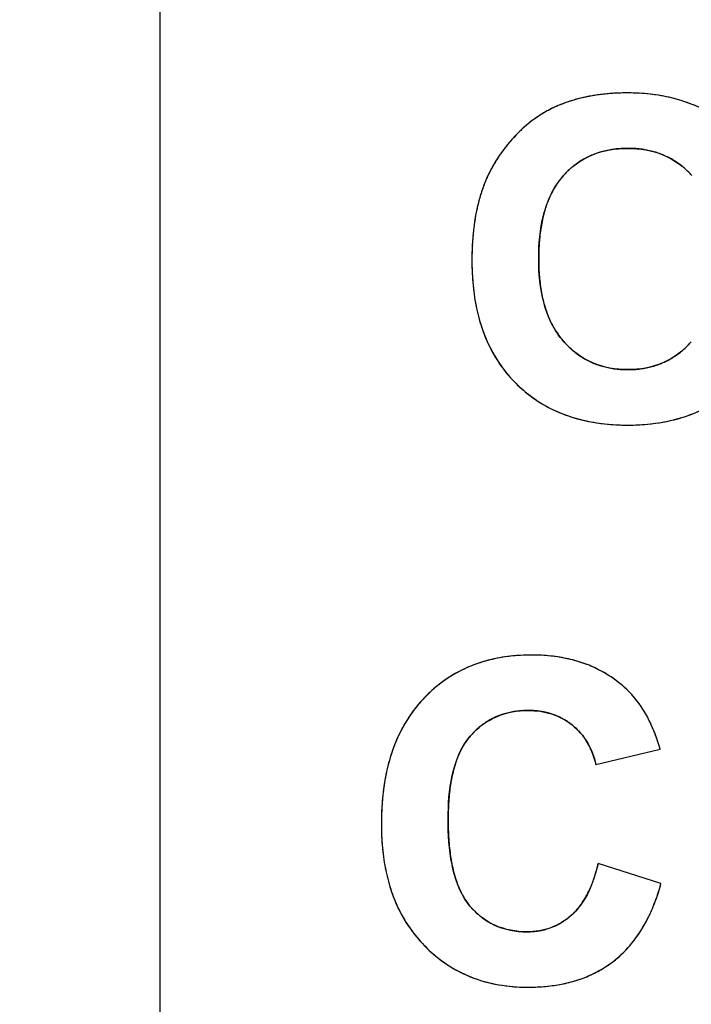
# Model space of a CAD drawing. Header units: millimetres. Extents: x 0 to 420, y 0 to 297.
# Tile 5 of 72: x 110.2 to 114.39, y 25.21 to 31.34. Entities that reach past the tile are written whole.
import ezdxf

# ---------------------------------------------------------------- set-up
doc = ezdxf.new("R2010")
doc.units = ezdxf.units.MM
doc.header["$LTSCALE"] = 23.1
doc.layers.get('0').update_dxf_attribs({"linetype": 'CONTINUOUS'})
doc.layers.add('03___PRT_ALL_CURVES', color=7, linetype='CONTINUOUS')
doc.layers.add('SCREEN_PRINTING', color=7, linetype='CONTINUOUS')
doc.styles.get("Standard").update_dxf_attribs({"font": 'txt', "width": 0.6})
doc.dimstyles.new('DIMSTYLE_1', dxfattribs={"dimtxt": 4, "dimasz": 2.6, "dimexe": 1.2, "dimexo": 0.1, "dimgap": 1, "dimtad": 1, "dimzin": 0, "dimdsep": 46, "dimtxsty": 'Standard', "dimblk": '_FILLED', "dimblk1": '_FILLED', "dimblk2": '_FILLED', "dimcen": 0.09, "dimazin": 0, "dimtp": 0.01, "dimtm": 0.01, "dimtfac": 1, "dimtofl": 0, "dimtmove": 0, "dimatfit": 3, "dimldrblk": '_FILLED', "dimfxl": 1, "dimtolj": 1, "dimtzin": 0, "dimarcsym": 0})

# ---------------------------------------------------------------- blocks, each defined once
blk = doc.blocks.new('_FILLED')
at = {"color": 0, "linetype": 'ByBlock'}
blk.add_solid([(0, 0), (-1, 0.1923), (-1, -0.1923)], dxfattribs=at)
blk = doc.blocks.new('*D5')
at = {"color": 2, "linetype": 'Continuous', "transparency": 16777216}
for p, q in [((112.7079, 130.3506), (86.2043, 130.3506)), ((87.4043, 130.3506), (87.4043, 69.9492)), ((87.4043, 9.5477), (87.4043, 69.9492)), ((112.7079, 9.5477), (86.2043, 9.5477))]:
    blk.add_line(p, q, dxfattribs=at)
at = {"color": 2, "linetype": 'Continuous', "transparency": 16777216, "xscale": 2.6, "yscale": 2.6, "zscale": 2.6}
for p, rotation in [((87.4043, 130.3506), 90), ((87.4043, 9.5477), 270)]:
    blk.add_blockref('_FILLED', p, dxfattribs=dict(at, rotation=rotation))
at = {"color": 2, "linetype": 'Continuous', "transparency": 16777216, "insert": (82.4043, 69.9492), "char_height": 4, "width": 14.4, "attachment_point": 2, "rotation": 90, "line_spacing_factor": 0.9}
blk.add_mtext('120.80', dxfattribs=at)

msp = doc.modelspace()

# ---------------------------------------------------------------- linework, layer by layer
at = {"color": 7, "linetype": 'Continuous'}
msp.add_line((111.0743, 104.0492), (111.0743, 20.1492), dxfattribs=at)
at = {"layer": '03___PRT_ALL_CURVES', "color": 4, "linetype": 'Continuous'}
for p, q in [((113.7922, 26.7025), (114.1919, 26.798)), ((114.1974, 25.9604), (113.8058, 26.0845))]:
    msp.add_line(p, q, dxfattribs=at)
for centre, radius, start, end in [((113.9251, 29.9132), 0.9646, 106.3252, 108.38442), ((113.9344, 29.8816), 0.9975, 104.28725, 106.32475), ((113.9437, 29.8449), 1.0354, 102.27511, 104.28683), ((113.9527, 29.8035), 1.0778, 100.35787, 102.27518), ((113.961, 29.758), 1.124, 98.52401, 100.35794), ((113.9685, 29.7083), 1.1742, 96.76651, 98.52409), ((113.9751, 29.6523), 1.2306, 94.9601, 96.76564), ((113.9806, 29.5892), 1.2939, 93.22028, 94.96014), ((113.9844, 29.5202), 1.3631, 91.52749, 93.2202), ((113.9864, 29.4473), 1.436, 89.99346, 91.52843), ((113.9872, 29.5305), 1.3528, 86.84397, 90.02723), ((113.994, 29.6546), 1.2285, 83.65593, 86.8406), ((114.0054, 29.7573), 1.1252, 80.13407, 83.65737), ((114.0202, 29.8426), 1.0386, 76.44648, 80.13233), ((114.036, 29.9084), 0.971, 72.75585, 76.4427), ((113.8341, 30.1408), 0.7194, 116.73874, 118.7523), ((113.8305, 30.1478), 0.7115, 114.72471, 116.73819), ((113.8285, 30.1522), 0.7067, 112.7222, 114.72416), ((113.9074, 29.9636), 0.9111, 110.51019, 112.71699), ((113.9161, 29.9404), 0.9359, 108.38468, 110.50992), ((114.0515, 29.9584), 0.9186, 68.68783, 72.75534), ((114.0653, 29.9939), 0.8805, 64.56226, 68.68379), ((113.869, 30.0855), 0.7849, 124.75421, 126.70659), ((113.8567, 30.1033), 0.7632, 122.77407, 124.75376), ((113.8469, 30.1185), 0.7451, 120.76743, 122.7736), ((113.8394, 30.131), 0.7305, 118.75286, 120.76688), ((113.9469, 29.9919), 0.9067, 132.18361, 133.89176), ((113.9235, 30.0177), 0.8718, 130.51655, 132.18288), ((113.9027, 30.042), 0.8399, 128.63308, 130.5174), ((113.8843, 30.0651), 0.8104, 126.70703, 128.63274), ((113.9808, 29.9562), 0.9559, 137.30451, 138.9759), ((113.9921, 29.9457), 0.9714, 135.72913, 137.30447), ((113.9761, 29.9616), 0.9488, 133.89337, 135.73899), ((113.9571, 29.9758), 0.9252, 142.47137, 144.11348), ((113.9628, 29.9714), 0.9323, 140.75886, 142.47098), ((113.9708, 29.9649), 0.9426, 138.97599, 140.75839), ((113.9811, 29.951), 0.5867, 97.08336, 100.74212), ((113.9868, 29.9046), 0.6334, 93.47052, 97.08038), ((113.9903, 29.8464), 0.6917, 89.97282, 93.46849), ((113.991, 29.8466), 0.6916, 86.69807, 90.02597), ((113.9944, 29.906), 0.6321, 83.11408, 86.69814), ((114.0003, 29.9551), 0.5826, 79.28436, 83.11324), ((113.9531, 29.9787), 0.9202, 147.53374, 149.32111), ((113.9522, 29.9793), 0.9191, 145.7886, 147.53338), ((113.9536, 29.9783), 0.9208, 144.11374, 145.7883), ((113.9523, 30.0535), 0.4799, 117.39955, 121.70495), ((113.9546, 30.049), 0.4849, 113.17314, 117.39546), ((113.9596, 30.0372), 0.4977, 108.95005, 113.16893), ((113.9664, 30.0173), 0.5187, 104.78856, 108.94614), ((113.974, 29.9884), 0.5487, 100.74172, 104.78527), ((114.0076, 29.9936), 0.5434, 75.34813, 79.28124), ((114.015, 30.022), 0.514, 71.26746, 75.34512), ((114.0216, 30.0416), 0.4934, 67.04194, 71.26394), ((114.0263, 30.0529), 0.4811, 62.71013, 67.03769), ((114.0272, 30.0548), 0.4791, 54.1453, 62.69769), ((113.962, 29.9737), 0.9304, 150.9852, 152.58232), ((113.9564, 29.9768), 0.9241, 149.32135, 150.98499), ((113.9724, 30.0282), 0.5122, 130.38724, 134.51614), ((113.9602, 30.0424), 0.4934, 126.11211, 130.38383), ((113.9538, 30.0511), 0.4826, 121.70953, 126.10805), ((114.0183, 30.0423), 0.4944, 50.03696, 54.15369), ((114.0047, 30.0262), 0.5155, 45.92686, 50.03261), ((113.8942, 30.0028), 0.8567, 156.11009, 158.67334), ((113.9816, 29.964), 0.9522, 154.29121, 156.10036), ((113.97, 29.9695), 0.9395, 152.5828, 154.29061), ((113.9412, 30.0534), 0.4722, 138.44473, 143.23666), ((113.9911, 30.0092), 0.5389, 134.51849, 138.44905), ((113.9833, 30.0041), 0.5462, 41.86845, 45.9227), ((113.9435, 29.9836), 0.9096, 158.67374, 161.13053), ((113.9889, 30.0211), 0.5299, 147.83296, 152.08307), ((113.9603, 30.0392), 0.496, 143.24156, 147.83073), ((114.068, 29.9441), 1.0402, 163.48243, 165.74135), ((114.0012, 29.9639), 0.9705, 161.1308, 163.48213), ((114.082, 29.9767), 0.6331, 156.25409, 160.13972), ((114.0289, 30), 0.575, 152.08764, 156.25294), ((114.1439, 29.9248), 1.1185, 165.74075, 167.84559), ((114.148, 29.9528), 0.7033, 160.13834, 163.66142), ((114.3222, 29.8897), 1.3003, 169.81726, 171.70549), ((114.2281, 29.9066), 1.2047, 167.84508, 169.81728), ((114.3276, 29.9064), 0.8888, 167.06771, 170.0796), ((114.2296, 29.9289), 0.7883, 163.66388, 167.07141), ((114.4287, 29.8742), 1.4079, 171.70571, 173.5326), ((114.4423, 29.8863), 1.0052, 170.08, 172.93247), ((114.6824, 29.8496), 1.6628, 175.2736, 176.93382), ((114.5486, 29.8606), 1.5286, 173.53244, 175.27378), ((114.5781, 29.8695), 1.1421, 172.93129, 175.56728), ((114.8322, 29.8415), 1.8128, 176.93388, 178.53292), ((114.732, 29.8574), 1.2965, 175.5637, 177.89422), ((114.997, 29.8373), 1.9777, 178.53204, 180.01057), ((114.9031, 29.8511), 1.4677, 177.89241, 180.02165), ((114.679, 29.8362), 1.6597, 179.97663, 182.62892), ((114.8284, 29.85), 1.393, 179.97533, 182.33934), ((114.5147, 29.8287), 1.4952, 182.62849, 185.46097), ((114.6648, 29.8433), 1.2292, 182.33891, 184.85548), ((114.5262, 29.8315), 1.0901, 184.85641, 187.46735), ((114.3696, 29.8147), 1.3494, 185.45783, 188.66078), ((114.4059, 29.8157), 0.9688, 187.46383, 190.41465), ((114.2466, 29.7961), 1.2251, 188.66365, 191.90326), ((114.3016, 29.7965), 0.8628, 190.41485, 193.54462), ((114.2142, 29.7754), 0.7729, 193.54387, 196.93033), ((114.1419, 29.7534), 0.6972, 196.93098, 200.53068), ((114.1454, 29.7747), 1.1216, 191.90212, 195.46531), ((114.0829, 29.7314), 0.6343, 200.5304, 204.44959), ((114.0622, 29.7517), 1.0353, 195.46707, 199.1995), ((114.0373, 29.7107), 0.5842, 204.45409, 208.39881), ((114.003, 29.6921), 0.5452, 208.39894, 212.78256), ((113.9981, 29.7295), 0.9674, 199.20253, 203.02321), ((113.9786, 29.6765), 0.5163, 212.78761, 217.23953), ((113.9503, 29.7092), 0.9155, 203.0249, 207.12242), ((113.9642, 29.6656), 0.4982, 217.24517, 221.64542), ((114.0208, 29.7157), 0.5738, 221.63116, 225.52652), ((113.996, 29.6904), 0.5384, 225.52897, 229.59803), ((113.9764, 29.6963), 0.5473, 310.67514, 314.62124), ((113.9482, 29.7249), 0.5874, 314.62144, 318.22235), ((113.9174, 29.6924), 0.8786, 207.12652, 211.27711), ((113.9789, 29.6705), 0.5121, 229.60143, 233.79314), ((113.9686, 29.6564), 0.4947, 233.79754, 237.97787), ((114.0098, 29.6552), 0.4943, 302.24937, 306.51202), ((113.9968, 29.6727), 0.5161, 306.51623, 310.67241), ((113.899, 29.6813), 0.8571, 211.28148, 215.41513), ((113.893, 29.6771), 0.8498, 215.41931, 219.6969), ((113.9637, 29.6487), 0.4855, 237.98189, 242.2406), ((113.9631, 29.6476), 0.4842, 242.24503, 246.60636), ((113.9658, 29.6539), 0.4911, 246.61076, 250.89865), ((113.9706, 29.6679), 0.506, 250.9021, 255.01371), ((114.0117, 29.6589), 0.4969, 285.21902, 289.47668), ((114.0163, 29.6459), 0.4831, 289.48146, 293.7807), ((114.0182, 29.6415), 0.4783, 293.78559, 298.06703), ((114.0164, 29.6448), 0.482, 298.07153, 302.24425), ((113.8985, 29.6818), 0.857, 219.70164, 224.02109), ((113.9764, 29.6899), 0.5286, 255.01652, 258.96042), ((113.9825, 29.721), 0.5604, 258.96506, 262.95897), ((113.9876, 29.7623), 0.602, 262.96011, 266.69968), ((113.9904, 29.8115), 0.6512, 266.69774, 270.02236), ((113.991, 29.8071), 0.6469, 269.97175, 273.58878), ((113.9943, 29.7534), 0.5931, 273.59134, 277.34287), ((113.9996, 29.712), 0.5513, 277.34627, 281.17872), ((114.0058, 29.6809), 0.5197, 281.18116, 285.21589), ((113.9034, 29.686), 0.8634, 224.00209, 228.05252), ((113.888, 29.6691), 0.8405, 228.0559, 232.26448), ((113.8821, 29.6615), 0.8309, 232.26866, 236.56105), ((113.8842, 29.6648), 0.8349, 236.56547, 240.84564), ((113.8926, 29.68), 0.8523, 240.84914, 244.92994), ((113.9057, 29.708), 0.8831, 244.93403, 249.01706), ((113.9221, 29.7509), 0.9291, 249.02077, 253.04146), ((114.0584, 29.7353), 0.9138, 287.06728, 291.00467), ((114.0731, 29.6968), 0.8726, 291.00729, 295.16268), ((113.9397, 29.8087), 0.9895, 253.04207, 256.74302), ((113.9569, 29.8819), 1.0647, 256.74531, 260.33427), ((113.9726, 29.9744), 1.1585, 260.33653, 263.82305), ((113.9844, 30.0836), 1.2683, 263.82013, 266.89746), ((113.9914, 30.2132), 1.3982, 266.90133, 270.02701), ((113.9926, 30.1802), 1.3651, 269.97668, 272.88466), ((113.999, 30.055), 1.2397, 272.88184, 276.16176), ((114.0105, 29.9478), 1.132, 276.16349, 279.56294), ((114.0254, 29.8593), 1.0422, 279.5624, 283.27922), ((114.0421, 29.7885), 0.9695, 283.28248, 287.06478), ((113.3486, 26.4812), 0.8985, 104.12557, 108.05405), ((113.362, 26.4275), 0.9539, 100.22089, 104.12165), ((113.3747, 26.3569), 1.0257, 96.58573, 100.22001), ((113.3847, 26.2703), 1.1128, 93.20415, 96.58549), ((113.3905, 26.1658), 1.2174, 89.97463, 93.20301), ((113.3916, 26.2035), 1.1798, 86.98184, 90.02378), ((113.3968, 26.3033), 1.0799, 83.94676, 86.979), ((113.4057, 26.3872), 0.9955, 80.62031, 83.94797), ((113.4172, 26.4569), 0.9248, 77.28208, 80.61748), ((113.43, 26.5139), 0.8664, 73.59683, 77.28276), ((113.4432, 26.5587), 0.8198, 69.93759, 73.59324), ((113.3213, 26.5538), 0.8209, 116.3259, 120.62786), ((113.3266, 26.543), 0.833, 112.11207, 116.32157), ((113.3363, 26.519), 0.8588, 108.05724, 112.10856), ((113.455, 26.5913), 0.7851, 66.08794, 69.93569), ((113.4648, 26.6134), 0.7609, 62.11242, 66.08507), ((113.4709, 26.625), 0.7478, 58.26063, 62.10865), ((113.3311, 26.5397), 0.8381, 124.76498, 128.85239), ((113.3224, 26.5522), 0.8228, 120.63218, 124.76097), ((113.4723, 26.6273), 0.7451, 54.22547, 58.25732), ((113.4676, 26.621), 0.7529, 50.2397, 54.22194), ((113.3494, 26.517), 0.8673, 128.85667, 132.9497), ((113.456, 26.607), 0.7712, 46.47592, 50.23724), ((113.5982, 26.7568), 0.5645, 43.14668, 46.47338), ((113.3268, 26.5335), 0.8396, 136.9736, 141.10986), ((113.3799, 26.4844), 0.9119, 132.95373, 136.99498), ((113.5776, 26.7375), 0.5928, 40.06698, 43.14644), ((113.5518, 26.7158), 0.6265, 37.15224, 40.06651), ((113.331, 26.5302), 0.8449, 141.11441, 145.41766), ((113.3672, 26.4942), 0.5439, 93.62608, 97.32786), ((113.3703, 26.4442), 0.5939, 89.97095, 93.62247), ((113.3708, 26.4914), 0.5467, 87.26984, 90.0156), ((113.3724, 26.5255), 0.5126, 84.4947, 87.2685), ((113.5204, 26.692), 0.6659, 34.37948, 37.15185), ((113.4811, 26.6652), 0.7135, 31.54591, 34.37689), ((113.4334, 26.6359), 0.7695, 28.9259, 31.54664), ((113.3477, 26.5188), 0.8651, 145.42251, 149.74489), ((113.3439, 26.6025), 0.4327, 118.28691, 122.59018), ((113.3432, 26.6038), 0.4312, 113.97355, 118.28221), ((113.3456, 26.5982), 0.4374, 109.64678, 113.96874), ((113.3503, 26.5849), 0.4514, 105.376, 109.6422), ((113.3562, 26.5632), 0.4739, 101.20149, 105.37186), ((113.3622, 26.5331), 0.5047, 97.33002, 101.20003), ((113.3752, 26.555), 0.483, 81.48965, 84.49525), ((113.379, 26.5803), 0.4574, 78.34633, 81.48893), ((113.3832, 26.6007), 0.4365, 75.20163, 78.34436), ((113.3875, 26.6169), 0.4198, 71.81508, 75.20113), ((113.3913, 26.6287), 0.4074, 68.5481, 71.81237), ((113.3944, 26.6364), 0.3991, 65.02962, 68.54682), ((113.3962, 26.6403), 0.3948, 61.70835, 65.02711), ((113.3963, 26.6406), 0.3945, 58.13154, 61.7062), ((113.3943, 26.6375), 0.3982, 54.82865, 58.12978), ((113.3785, 26.6055), 0.8323, 26.47397, 28.9264), ((113.3156, 26.5742), 0.9025, 24.1657, 26.47437), ((113.3777, 26.5013), 0.8999, 149.74713, 153.73011), ((113.3765, 26.5614), 0.4852, 131.19785, 135.2319), ((113.3595, 26.5807), 0.4595, 126.95749, 131.19491), ((113.3489, 26.5947), 0.442, 122.59526, 126.95327), ((113.3899, 26.6312), 0.4059, 51.33259, 54.82588), ((113.3869, 26.6273), 0.4108, 48.12318, 51.34759), ((113.3928, 26.6339), 0.402, 44.65332, 48.12174), ((113.3959, 26.637), 0.3975, 37.92253, 44.65066), ((113.2439, 26.542), 0.9811, 21.98102, 24.16601), ((113.4221, 26.4795), 0.9493, 153.73429, 157.71268), ((113.3026, 26.623), 0.3891, 138.95434, 144.25717), ((113.4003, 26.5378), 0.5188, 135.23255, 138.94068), ((113.3925, 26.6344), 0.4019, 34.5549, 37.92027), ((113.3852, 26.6294), 0.4106, 31.25134, 34.55283), ((113.1626, 26.5092), 1.0688, 19.91218, 21.98136), ((113.071, 26.476), 1.1662, 17.95745, 19.91262), ((113.4843, 26.454), 1.0165, 157.71577, 161.57966), ((113.3789, 26.5737), 0.4801, 149.27188, 153.859), ((113.3343, 26.6002), 0.4281, 144.26272, 149.27042), ((113.3738, 26.6225), 0.4241, 27.9665, 31.24912), ((113.3579, 26.614), 0.4421, 24.86442, 27.96552), ((113.3368, 26.6043), 0.4652, 21.70069, 24.86164), ((112.9709, 26.4435), 1.2715, 16.19138, 17.9591), ((113.5632, 26.4277), 1.0997, 161.57866, 165.06234), ((113.5127, 26.5146), 0.6265, 158.01277, 161.88498), ((113.4375, 26.5449), 0.5454, 153.85811, 158.01173), ((113.3108, 26.5939), 0.4932, 18.904, 21.70211), ((113.2801, 26.5834), 0.5257, 16.12941, 18.90238), ((113.6618, 26.4015), 1.2018, 165.06621, 168.55411), ((113.6051, 26.4843), 0.7237, 161.87961, 165.25915), ((113.2417, 26.5723), 0.5657, 13.306, 16.12673), ((113.781, 26.3773), 1.3233, 168.5509, 171.61904), ((113.8522, 26.4272), 0.9774, 168.47563, 171.25837), ((113.7177, 26.4547), 0.8401, 165.26092, 168.48172), ((113.9229, 26.3565), 1.4668, 171.62249, 174.70009), ((114.005, 26.4036), 1.132, 171.25481, 173.73428), ((114.0883, 26.341), 1.6329, 174.69556, 177.35306), ((114.1881, 26.3836), 1.3162, 173.73688, 176.17513), ((114.4024, 26.3691), 1.531, 176.16991, 178.27202), ((114.2794, 26.3323), 1.8242, 177.35599, 180.0257), ((114.6301, 26.3621), 1.7588, 178.2662, 180.0189), ((114.1281, 26.3308), 1.6729, 179.97848, 182.51489), ((114.8605, 26.3607), 1.9892, 179.97724, 181.80269), ((113.964, 26.3235), 1.5086, 182.51194, 185.36956), ((114.5763, 26.3517), 1.7049, 181.80024, 183.8254), ((113.8183, 26.3098), 1.3623, 185.3689, 188.44574), ((114.3296, 26.3351), 1.4576, 183.82387, 186.02671), ((114.1189, 26.3129), 1.2458, 186.02504, 188.42576), ((113.9403, 26.2864), 1.0652, 188.42413, 191.03856), ((113.6945, 26.2915), 1.2372, 188.4461, 191.7082), ((113.7833, 26.2556), 0.9052, 191.02945, 194.1684), ((112.7671, 26.3246), 1.0661, 345.05709, 346.98378), ((113.5921, 26.2703), 1.1325, 191.70929, 195.13466), ((113.6509, 26.2222), 0.7686, 194.17058, 197.4552), ((112.9688, 26.2669), 0.8563, 340.65153, 342.93578), ((112.8735, 26.2962), 0.956, 342.93476, 345.05903), ((113.5074, 26.2473), 1.0448, 195.13396, 198.90005), ((113.5426, 26.1881), 0.6551, 197.4481, 201.26318), ((113.4551, 26.154), 0.5612, 201.26571, 205.29696), ((113.1275, 26.2074), 0.6867, 335.46002, 338.09449), ((113.0539, 26.237), 0.766, 338.09563, 340.65435), ((112.8943, 26.3183), 1.3513, 342.20879, 344.64253), ((113.4415, 26.2249), 0.9752, 198.90491, 202.58952), ((113.386, 26.1213), 0.4848, 205.29039, 209.97362), ((113.3329, 26.0907), 0.4234, 209.97746, 214.97367), ((113.2415, 26.1522), 0.5601, 329.60183, 332.68103), ((113.1889, 26.1794), 0.6193, 332.67892, 335.46), ((113.0045, 26.2829), 1.2356, 339.7642, 342.20726), ((113.3925, 26.2045), 0.9221, 202.59042, 206.60034), ((113.2954, 26.0645), 0.3777, 214.97998, 220.22523), ((113.3935, 26.1477), 0.5063, 220.24345, 224.22641), ((113.3501, 26.0809), 0.43, 319.28451, 322.98376), ((113.3215, 26.1025), 0.4658, 322.98278, 326.33705), ((113.2859, 26.1262), 0.5086, 326.33903, 329.60151), ((113.101, 26.2473), 1.1327, 337.03015, 339.76664), ((113.3575, 26.187), 0.883, 206.60376, 210.74323), ((113.3691, 26.124), 0.4724, 224.22926, 228.37859), ((113.3524, 26.1053), 0.4472, 228.38229, 232.65993), ((113.3421, 26.0918), 0.4303, 232.66441, 237.00149), ((113.35, 26.0894), 0.436, 308.2498, 311.52023), ((113.388, 26.0464), 0.3787, 311.52549, 315.66413), ((113.3718, 26.0622), 0.4013, 315.66306, 319.27989), ((113.2558, 26.1776), 0.9629, 331.36757, 334.21019), ((113.1858, 26.2114), 1.0406, 334.21186, 337.02923), ((113.3368, 26.1748), 0.859, 210.74775, 214.82276), ((113.3371, 26.0842), 0.4212, 237.00627, 241.32085), ((113.3363, 26.0827), 0.4195, 241.32558, 245.80216), ((113.3386, 26.0881), 0.4253, 245.80719, 250.25425), ((113.3763, 26.0515), 0.3899, 290.41995, 294.04684), ((113.3761, 26.0519), 0.3903, 294.04932, 297.62105), ((113.3739, 26.0561), 0.395, 297.62376, 301.27903), ((113.3691, 26.0638), 0.4041, 301.28053, 304.68854), ((113.3614, 26.075), 0.4177, 304.6918, 308.24944), ((113.3154, 26.145), 0.895, 328.1819, 331.36957), ((113.3287, 26.1692), 0.8491, 214.82668, 219.06185), ((113.3319, 26.1719), 0.8533, 219.06641, 223.34367), ((113.3432, 26.1008), 0.4389, 250.25866, 254.58766), ((113.3488, 26.1215), 0.4603, 254.59125, 258.76293), ((113.3545, 26.1503), 0.4896, 258.76511, 262.70736), ((113.3593, 26.1878), 0.5275, 262.7099, 266.50693), ((113.3622, 26.2344), 0.5742, 266.50706, 270.02613), ((113.3626, 26.1427), 0.4824, 269.98348, 273.1423), ((113.3641, 26.115), 0.4547, 273.14269, 276.50231), ((113.3666, 26.093), 0.4326, 276.50556, 279.75101), ((113.3695, 26.0759), 0.4152, 279.75124, 283.30839), ((113.3725, 26.0633), 0.4023, 283.31122, 286.8076), ((113.3749, 26.0553), 0.3939, 286.80968, 290.41743), ((113.4042, 26.0868), 0.7887, 321.65729, 324.98351), ((113.3651, 26.1142), 0.8365, 324.9846, 328.17957), ((113.3879, 26.2242), 0.9299, 223.31954, 226.99149), ((113.4349, 26.0626), 0.7496, 318.14212, 321.65633), ((113.3542, 26.1881), 0.8805, 226.99271, 230.94375), ((113.3311, 26.1598), 0.844, 230.94672, 235.06562), ((113.4727, 26.027), 0.6977, 310.91553, 314.6401), ((113.4574, 26.0425), 0.7195, 314.64163, 318.13942), ((113.3181, 26.1413), 0.8214, 235.06993, 239.15035), ((113.4705, 26.033), 0.7038, 296.45333, 303.65949), ((113.4772, 26.0226), 0.6914, 303.67929, 307.40522), ((113.4815, 26.0169), 0.6843, 307.40884, 310.91221), ((113.3133, 26.1333), 0.8121, 239.15431, 243.2554), ((113.3148, 26.1364), 0.8155, 243.25955, 247.42771), ((113.3212, 26.1519), 0.8322, 247.43197, 251.59458), ((113.4445, 26.0891), 0.7657, 289.63012, 293.11457), ((113.4569, 26.06), 0.7341, 293.11812, 296.47154), ((113.3305, 26.1802), 0.8621, 251.59713, 255.50495), ((113.3412, 26.2218), 0.905, 255.50816, 259.34227), ((113.3519, 26.2789), 0.9632, 259.34549, 263.1132), ((113.3607, 26.3514), 1.0362, 263.11314, 266.57359), ((113.379, 26.3871), 1.0716, 274.73604, 277.55286), ((113.3899, 26.3045), 0.9883, 277.55601, 280.29993), ((113.4024, 26.2357), 0.9184, 280.29946, 283.25484), ((113.4164, 26.1762), 0.8573, 283.25452, 286.44846), ((113.4307, 26.1278), 0.8067, 286.45108, 289.63018), ((113.366, 26.4413), 1.1262, 266.577, 270.02592), ((113.3669, 26.5878), 1.2727, 269.9845, 272.21539), ((113.3709, 26.4839), 1.1688, 272.21285, 274.73814)]:
    msp.add_arc(centre, radius, start, end, dxfattribs=at)
at = {"layer": 'SCREEN_PRINTING', "color": 7, "linetype": 'Continuous'}
for p, q in [((113.7922, 26.7025), (114.1919, 26.798)), ((114.1974, 25.9604), (113.8058, 26.0845))]:
    msp.add_line(p, q, dxfattribs=at)
for points, knots in [([(113.9866, 30.8833), (113.8766, 30.8832), (113.7282, 30.8666), (113.5894, 30.8183), (113.5555, 30.804)], [0, 0, 0, 0, 0.749473, 1, 1, 1, 1]), ([(114.6933, 30.6091), (114.6481, 30.6557), (114.5474, 30.7395), (114.3137, 30.8559), (114.1159, 30.8833), (113.9866, 30.8833)], [0, 0, 0, 0, 0.25046, 0.500904, 1, 1, 1, 1]), ([(113.5878, 30.3666), (113.6374, 30.4225), (113.7634, 30.5144), (113.9158, 30.5381), (113.9907, 30.5381)], [0, 0, 0, 0, 0.499505, 1, 1, 1, 1]), ([(113.9907, 30.5381), (114.0648, 30.5381), (114.2159, 30.5148), (114.3407, 30.4238), (114.3901, 30.3687)], [0, 0, 0, 0, 0.500468, 1, 1, 1, 1]), ([(113.111, 30.3498), (113.0933, 30.3098), (113.0352, 30.1446), (113.0193, 29.9677), (113.0193, 29.8369)], [0, 0, 0, 0, 0.250487, 1, 1, 1, 1]), ([(113.4354, 29.8506), (113.4354, 29.9419), (113.4469, 30.0806), (113.507, 30.2544), (113.5575, 30.3324), (113.5878, 30.3666)], [0, 0, 0, 0, 0.4997, 0.749913, 1, 1, 1, 1]), ([(113.0193, 29.8369), (113.0193, 29.7015), (113.043, 29.495), (113.1521, 29.2445), (113.2351, 29.135), (113.2823, 29.0862)], [0, 0, 0, 0, 0.499357, 0.74969, 1, 1, 1, 1]), ([(113.5919, 29.3345), (113.5615, 29.3688), (113.5101, 29.4463), (113.4477, 29.6199), (113.4354, 29.759), (113.4354, 29.8506)], [0, 0, 0, 0, 0.25013, 0.500358, 1, 1, 1, 1]), ([(113.9907, 29.1602), (113.9163, 29.1602), (113.7647, 29.1859), (113.6414, 29.2791), (113.5919, 29.3345)], [0, 0, 0, 0, 0.500237, 1, 1, 1, 1]), ([(114.3863, 29.3335), (114.3372, 29.2785), (114.2151, 29.1856), (114.0645, 29.1602), (113.9907, 29.1602)], [0, 0, 0, 0, 0.499804, 1, 1, 1, 1]), ([(113.2823, 29.0862), (113.3275, 29.0395), (113.4288, 28.9558), (113.6642, 28.8414), (113.8624, 28.8151), (113.992, 28.8151)], [0, 0, 0, 0, 0.250424, 0.500844, 1, 1, 1, 1]), ([(113.992, 28.8151), (114.1208, 28.815), (114.3179, 28.842), (114.5508, 28.9577), (114.6509, 29.0417), (114.6956, 29.0883)], [0, 0, 0, 0, 0.499105, 0.749545, 1, 1, 1, 1]), ([(113.3911, 27.3833), (113.266, 27.3833), (113.0743, 27.3543), (112.8513, 27.2357), (112.7559, 27.1523), (112.713, 27.1064)], [0, 0, 0, 0, 0.498949, 0.749461, 1, 1, 1, 1]), ([(113.987, 27.1661), (113.9478, 27.2034), (113.8611, 27.2699), (113.6637, 27.3615), (113.499, 27.3833), (113.3911, 27.3833)], [0, 0, 0, 0, 0.250403, 0.5008, 1, 1, 1, 1]), ([(114.1919, 26.798), (114.1623, 26.8998), (114.106, 27.0342), (114.0128, 27.1417), (113.987, 27.1661)], [0, 0, 0, 0, 0.749203, 1, 1, 1, 1]), ([(112.713, 27.1064), (112.6656, 27.0555), (112.5831, 26.9411), (112.4774, 26.6818), (112.4552, 26.4704), (112.4552, 26.3315)], [0, 0, 0, 0, 0.250245, 0.500535, 1, 1, 1, 1]), ([(113.0091, 26.8785), (113.0534, 26.9294), (113.1651, 27.0151), (113.303, 27.0381), (113.3706, 27.0381)], [0, 0, 0, 0, 0.499716, 1, 1, 1, 1]), ([(113.3706, 27.0381), (113.4193, 27.0381), (113.5175, 27.0255), (113.6055, 26.9784), (113.6435, 26.9481)], [0, 0, 0, 0, 0.500351, 1, 1, 1, 1]), ([(113.6435, 26.9481), (113.6813, 26.9178), (113.7466, 26.8424), (113.781, 26.7498), (113.7922, 26.7025)], [0, 0, 0, 0, 0.499633, 1, 1, 1, 1]), ([(112.8713, 26.3615), (112.8713, 26.4523), (112.8824, 26.6326), (112.9499, 26.8105), (113.0091, 26.8785)], [0, 0, 0, 0, 0.501834, 1, 1, 1, 1]), ([(112.4552, 26.3315), (112.4552, 26.1974), (112.4782, 25.9931), (112.5843, 25.7444), (112.6652, 25.6351), (112.7113, 25.5862)], [0, 0, 0, 0, 0.499381, 0.749702, 1, 1, 1, 1]), ([(113.007, 25.8206), (112.9464, 25.8922), (112.8819, 26.0798), (112.8713, 26.267), (112.8713, 26.3615)], [0, 0, 0, 0, 0.498101, 1, 1, 1, 1]), ([(113.8058, 26.0845), (113.7852, 25.9955), (113.7432, 25.8759), (113.662, 25.7832), (113.6391, 25.7629)], [0, 0, 0, 0, 0.749046, 1, 1, 1, 1]), ([(113.8972, 25.4733), (113.9739, 25.5319), (114.1018, 25.6846), (114.1717, 25.8671), (114.1974, 25.9604)], [0, 0, 0, 0, 0.499265, 1, 1, 1, 1]), ([(113.3624, 25.6602), (113.2957, 25.6602), (113.1593, 25.6836), (113.0501, 25.7697), (113.007, 25.8206)], [0, 0, 0, 0, 0.50026, 1, 1, 1, 1]), ([(113.6391, 25.7629), (113.6016, 25.7298), (113.5139, 25.6759), (113.4125, 25.6602), (113.3624, 25.6602)], [0, 0, 0, 0, 0.499861, 1, 1, 1, 1]), ([(112.7113, 25.5862), (112.753, 25.542), (112.8453, 25.4614), (113.0601, 25.3448), (113.2455, 25.3151), (113.3665, 25.3151)], [0, 0, 0, 0, 0.250581, 0.50113, 1, 1, 1, 1]), ([(113.3665, 25.3151), (113.4602, 25.315), (113.6488, 25.3343), (113.823, 25.4166), (113.8972, 25.4733)], [0, 0, 0, 0, 0.50066, 1, 1, 1, 1])]:
    msp.add_open_spline(points, degree=3, knots=knots, dxfattribs=at)
for points in [[(113.5555, 30.804), (113.4585, 30.7634), (113.37, 30.6991), (113.2966, 30.6238)], [(113.2966, 30.6238), (113.2196, 30.5447), (113.1556, 30.4507), (113.111, 30.3498)]]:
    msp.add_open_spline(points, degree=3, dxfattribs=at)

# ---------------------------------------------------------------- dimensions: what is measured, and where the dimension line sits
at = {"color": 2, "linetype": 'Continuous'}
dim = msp.add_linear_dim(base=(87.4043, 9.5477), p1=(112.8079, 130.3506), p2=(112.8079, 9.5477), angle=270, dimstyle='DIMSTYLE_1', dxfattribs=at)
dim.commit()
dim.dimension.update_dxf_attribs({"geometry": '*D5', "text_midpoint": (87.4043, 70.2492), "dimtype": 160})

doc.saveas('drawing.dxf')
